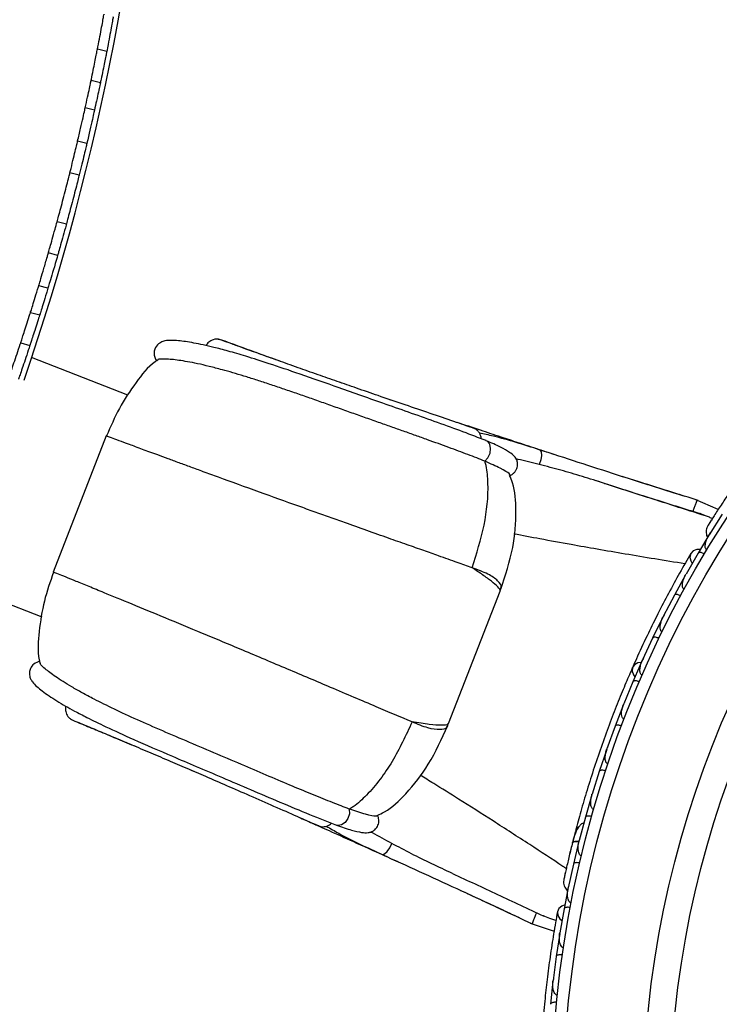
# Model space of a CAD drawing. Header units: millimetres. Extents: x 69 to 135, y 39 to 174.
# Tile 32 of 199: x 99.44 to 102.38, y 56.5 to 60.64. Entities that reach past the tile are written whole.
import ezdxf

# ---------------------------------------------------------------- set-up
doc = ezdxf.new("R2010")
doc.units = ezdxf.units.MM
doc.styles.add('SLDTEXTSTYLE0', font='TXT', dxfattribs={"width": 0.75})
doc.dimstyles.new('SLDDIMSTYLE2', dxfattribs={"dimtxt": 3.5, "dimasz": 3.302, "dimexe": 0, "dimexo": 0.0625, "dimgap": 0.875, "dimtad": 1, "dimlfac": 20, "dimrnd": 1e-09, "dimzin": 12, "dimdsep": 46, "dimtxsty": 'SLDTEXTSTYLE0', "dimsah": 1, "dimcen": 0.09, "dimadec": 0, "dimazin": 3, "dimtfac": 1, "dimtofl": 0, "dimtmove": 0, "dimatfit": 3, "dimfxl": 0, "dimfrac": 2, "dimtolj": 1, "dimtzin": 12, "dimarcsym": 0})

# ---------------------------------------------------------------- blocks, each defined once
blk = doc.blocks.new('_D_2')
at = {"color": 7, "linetype": 'Continuous', "lineweight": 18}
for p, q in [((90.3303, 84.3438), (123.2794, 84.3438)), ((122.2794, 84.3438), (122.2794, 39.3438)), ((90.3303, 39.3438), (123.2794, 39.3438))]:
    blk.add_line(p, q, dxfattribs=at)
for points in [[(122.2794, 84.3438), (121.7714, 81.0418), (122.7874, 81.0418)], [(122.2794, 39.3438), (122.7874, 42.6458), (121.7714, 42.6458)]]:
    blk.add_solid(points, dxfattribs=at)
at = {"color": 7, "linetype": 'Continuous', "lineweight": 18, "insert": (117.7677, 62.4421), "char_height": 3.5, "attachment_point": 1, "rotation": 90, "style": 'SLDTEXTSTYLE0'}
blk.add_mtext('900', dxfattribs=at)

msp = doc.modelspace()

# ---------------------------------------------------------------- linework, layer by layer
at = {"color": 7, "linetype": 'Continuous', "lineweight": 25}
for p, q in [((99.80441, 60.50507), (99.76559, 60.51521)), ((99.7778, 60.37365), (99.73901, 60.38378)), ((99.75293, 60.2585), (99.7142, 60.26862)), ((99.72088, 60.11837), (99.68216, 60.12849)), ((99.68861, 59.98568), (99.64991, 59.99579)), ((99.63492, 59.78017), (99.59622, 59.79028)), ((99.59816, 59.64865), (99.55944, 59.65877)), ((99.55757, 59.51075), (99.51884, 59.52087)), ((99.48412, 59.4083), (99.52287, 59.39818)), ((99.44302, 59.28066), (99.4818, 59.27053)), ((99.89382, 59.06172), (99.48909, 59.21919)), ((100.79277, 59.11181), (100.78605, 59.11414)), ((99.80219, 58.89037), (99.57949, 58.31799)), ((101.39862, 58.86985), (101.39751, 58.87033)), ((101.39354, 58.78323), (101.39209, 58.78382)), ((101.97281, 58.66514), (101.861, 58.7014)), ((102.15682, 58.65978), (102.11518, 58.67303)), ((102.18783, 58.65006), (102.13294, 58.66744)), ((102.20785, 58.59142), (102.20786, 58.59143)), ((102.37278, 58.58055), (102.27653, 58.62347)), ((102.26621, 58.57328), (102.26623, 58.57333)), ((102.38974, 58.56106), (102.33539, 58.4748)), ((102.33933, 58.48207), (102.28806, 58.39743)), ((102.33839, 58.47957), (102.3353, 58.47469)), ((102.28813, 58.39737), (102.2375, 58.30903)), ((102.23577, 58.30678), (102.18851, 58.2205)), ((102.24097, 58.31509), (102.23765, 58.30933)), ((99.12649, 58.28724), (99.53123, 58.12977)), ((101.24024, 57.68157), (101.45634, 58.23698)), ((101.4549, 58.23754), (101.45656, 58.23905)), ((102.18857, 58.22045), (102.14214, 58.13048)), ((102.14555, 58.13707), (102.14225, 58.13074)), ((102.14053, 58.12816), (102.09731, 58.0403)), ((102.09737, 58.04026), (102.05509, 57.94867)), ((102.05359, 57.9463), (102.01436, 57.85687)), ((102.05827, 57.95556), (102.05516, 57.94888)), ((102.01442, 57.85683), (101.97625, 57.76364)), ((101.97487, 57.76122), (101.9396, 57.67023)), ((101.97912, 57.77064), (101.97629, 57.76378)), ((101.93967, 57.67019), (101.9056, 57.57541)), ((101.90432, 57.57292), (101.87304, 57.48037)), ((101.90807, 57.58227), (101.90561, 57.57547)), ((100.15341, 57.48813), (100.17322, 57.47957)), ((101.87311, 57.48033), (101.84314, 57.38389)), ((101.8452, 57.39051), (101.84311, 57.38387)), ((101.84198, 57.3814), (101.8147, 57.28727)), ((100.82481, 57.32146), (100.82334, 57.32201)), ((101.81477, 57.28724), (101.78897, 57.18924)), ((100.77001, 57.25419), (100.76887, 57.25459)), ((101.77281, 57.22715), (101.77067, 57.21888)), ((101.7879, 57.18662), (101.76467, 57.09091)), ((101.79058, 57.19535), (101.78894, 57.18916)), ((101.76474, 57.09089), (101.74317, 56.99124)), ((101.74439, 56.99942), (101.72516, 56.90235)), ((101.74436, 56.99675), (101.74312, 56.9911)), ((101.41361, 56.92312), (101.47081, 56.8966)), ((101.43884, 56.91134), (101.50024, 56.88281)), ((101.72524, 56.90232), (101.70788, 56.80199)), ((101.58359, 56.84246), (101.68333, 56.80905)), ((101.70907, 56.80887), (101.70792, 56.80232)), ((101.70703, 56.79928), (101.69213, 56.70204)), ((101.6922, 56.70202), (101.67935, 56.60159)), ((101.68029, 56.60895), (101.67936, 56.60187)), ((101.67863, 56.59887), (101.66806, 56.50152))]:
    msp.add_line(p, q, dxfattribs=at)
at = {"color": 1, "linetype": 'Continuous', "lineweight": 25}
msp.add_line((100.99201, 59.04301), (100.99483, 59.04191), dxfattribs=at)
at = {"color": 1, "linetype": 'Continuous', "lineweight": 25, "flags": 128}
for points in [[(101.39209, 58.78382), (101.4056, 58.79828), (101.41442, 58.81724), (101.41699, 58.83737), (101.41287, 58.85516), (101.40277, 58.86748), (101.39862, 58.86985)], [(101.62274, 58.83139), (101.62434, 58.83065), (101.62907, 58.8227), (101.63016, 58.80813), (101.62742, 58.78943), (101.62133, 58.76975)], [(100.82334, 57.32201), (100.82353, 57.30222), (100.81721, 57.28229), (100.8055, 57.26571), (100.79044, 57.25539), (100.77467, 57.25313), (100.77001, 57.25419)], [(101.78794, 57.18568), (101.78475, 57.18586), (101.77693, 57.18584), (101.77032, 57.18507), (101.76518, 57.18359), (101.76171, 57.18146), (101.76005, 57.17876)], [(100.96119, 57.13106), (100.96287, 57.13053), (100.97173, 57.1332), (100.98237, 57.1432), (100.993, 57.15883), (101.00181, 57.17745)]]:
    msp.add_lwpolyline(points, dxfattribs=at)
at = {"color": 7, "linetype": 'Continuous', "lineweight": 25, "flags": 128}
for points in [[(102.29684, 58.41257), (102.28301, 58.41225), (102.26791, 58.40642), (102.25776, 58.39537), (102.25404, 58.38073), (102.25732, 58.36464), (102.26304, 58.3545)], [(102.0499, 57.93836), (102.03508, 57.93613), (102.02118, 57.9284), (102.01278, 57.91622), (102.01107, 57.90136), (102.01632, 57.88596), (102.0228, 57.87711)], [(101.72824, 56.91958), (101.71534, 56.91455), (101.70315, 56.90391), (101.69739, 56.89005), (101.69891, 56.87502), (101.70748, 56.86102), (101.71633, 56.85345)]]:
    msp.add_lwpolyline(points, dxfattribs=at)
at = {"color": 7, "linetype": 'Continuous', "lineweight": 25}
for radius in [4.575, 4.525, 4.188, 4.075]:
    msp.add_circle((106.24612, 56.05371), radius, dxfattribs=at)
for centre, radius, start, end in [((89.74517, 62.47376), 9.81066, 274.274548, 358.536033), ((89.74517, 62.47376), 10.27307, 340.974179, 357.369943), ((101.79779, 57.22279), 0.02567, 115.75051, 161.23027)]:
    msp.add_arc(centre, radius, start, end, dxfattribs=at)
for points, knots in [([(99.7655, 60.51491), (99.76829, 60.52928), (99.77388, 60.55802), (99.78161, 60.59908), (99.78788, 60.63298), (99.79185, 60.65481), (99.79335, 60.66317), (99.79308, 60.66169), (99.79306, 60.66155)], [0, 0, 0, 0, 0.195906, 0.3918105, 0.587708, 0.783284, 0.9783367, 1, 1, 1, 1]), ([(99.83164, 60.65014), (99.83172, 60.65056), (99.83199, 60.65203), (99.82971, 60.63941), (99.82507, 60.61403), (99.81832, 60.57776), (99.81104, 60.5395), (99.80627, 60.51502), (99.80428, 60.50478)], [0, 0, 0, 0, 0.0796076, 0.274129, 0.468782, 0.6639093, 0.859529, 1, 1, 1, 1]), ([(99.73803, 60.37928), (99.74065, 60.39184), (99.74589, 60.41694), (99.75338, 60.4538), (99.7596, 60.48488), (99.76385, 60.50643), (99.76553, 60.51503), (99.76549, 60.51485), (99.76548, 60.51481)], [0, 0, 0, 0, 0.1890304, 0.3780588, 0.5671149, 0.7560129, 0.9445943, 1, 1, 1, 1]), ([(99.80413, 60.50401), (99.80407, 60.50369), (99.80393, 60.50297), (99.8008, 60.48706), (99.79558, 60.46078), (99.78867, 60.42654), (99.78208, 60.39449), (99.77814, 60.37564), (99.77678, 60.36916)], [0, 0, 0, 0, 0.1469933, 0.3351801, 0.523516, 0.7121809, 0.9011075, 1, 1, 1, 1]), ([(99.7142, 60.26862), (99.71756, 60.28391), (99.72428, 60.31449), (99.73226, 60.35185), (99.7373, 60.37574), (99.73933, 60.38549), (99.73889, 60.38336), (99.73885, 60.38316)], [0, 0, 0, 0, 0.2437405, 0.4874834, 0.7311437, 0.9745564, 1, 1, 1, 1]), ([(99.77741, 60.37217), (99.77751, 60.37262), (99.77798, 60.37487), (99.77549, 60.363), (99.77002, 60.33713), (99.7621, 60.30017), (99.75583, 60.27169), (99.75293, 60.2585)], [0, 0, 0, 0, 0.0603125, 0.3034335, 0.5466012, 0.7900045, 1, 1, 1, 1]), ([(99.68216, 60.12849), (99.68645, 60.1468), (99.69503, 60.18343), (99.70536, 60.22894), (99.71163, 60.25702), (99.71352, 60.26556), (99.7142, 60.26862)], [0, 0, 0, 0, 0.2809818, 0.561963, 0.8429401, 1, 1, 1, 1]), ([(99.75293, 60.2585), (99.75154, 60.25225), (99.74877, 60.23973), (99.73982, 60.19995), (99.73002, 60.15728), (99.72329, 60.12865), (99.72088, 60.11837)], [0, 0, 0, 0, 0.2807841, 0.5615627, 0.842469, 1, 1, 1, 1]), ([(99.64991, 59.99579), (99.65145, 60.00198), (99.65672, 60.02308), (99.6654, 60.05844), (99.6743, 60.09535), (99.67985, 60.1187), (99.68153, 60.12581), (99.68216, 60.12849)], [0, 0, 0, 0, 0.10326396, 0.35198502, 0.60074338, 0.84951843, 1, 1, 1, 1]), ([(99.72088, 60.11837), (99.71973, 60.11352), (99.71741, 60.1037), (99.70992, 60.07234), (99.70023, 60.03246), (99.69262, 60.00172), (99.68875, 59.98625), (99.68861, 59.98568)], [0, 0, 0, 0, 0.24361942, 0.49250381, 0.74144944, 0.99041442, 1, 1, 1, 1]), ([(99.59622, 59.79028), (99.59707, 59.79343), (99.59989, 59.80377), (99.60664, 59.82877), (99.61662, 59.86625), (99.62729, 59.90696), (99.63732, 59.9459), (99.64515, 59.97681), (99.64848, 59.9901), (99.64991, 59.99579)], [0, 0, 0, 0, 0.0705143, 0.2322134, 0.3939172, 0.555613, 0.7173004, 0.8789923, 1, 1, 1, 1]), ([(99.68861, 59.98568), (99.6884, 59.98483), (99.68647, 59.97711), (99.68154, 59.95753), (99.67242, 59.92172), (99.66199, 59.88148), (99.65143, 59.84145), (99.64198, 59.80615), (99.63698, 59.78774), (99.63503, 59.78057), (99.63492, 59.78017)], [0, 0, 0, 0, 0.01985019, 0.18160844, 0.3433748, 0.50513664, 0.66688837, 0.8286402, 0.99040217, 1, 1, 1, 1]), ([(99.55944, 59.65877), (99.55977, 59.65992), (99.56123, 59.665), (99.5661, 59.68203), (99.57561, 59.71566), (99.58623, 59.75378), (99.59326, 59.77946), (99.59622, 59.79028)], [0, 0, 0, 0, 0.0726729, 0.3213799, 0.5701284, 0.8189303, 1, 1, 1, 1]), ([(99.63492, 59.78017), (99.63451, 59.77867), (99.63006, 59.76235), (99.62143, 59.731), (99.61049, 59.69193), (99.60206, 59.66229), (99.59942, 59.65306), (99.59816, 59.64865)], [0, 0, 0, 0, 0.02527595, 0.2741298, 0.52301716, 0.77193284, 1, 1, 1, 1]), ([(99.51884, 59.52087), (99.51926, 59.52227), (99.52116, 59.52857), (99.5275, 59.54961), (99.53987, 59.59126), (99.55137, 59.63066), (99.55801, 59.65378), (99.55944, 59.65877)], [0, 0, 0, 0, 0.0805839, 0.3612005, 0.6419308, 0.9228262, 1, 1, 1, 1]), ([(99.59816, 59.64865), (99.59478, 59.63692), (99.58619, 59.60709), (99.57362, 59.56434), (99.56267, 59.52765), (99.55921, 59.5162), (99.55757, 59.51075)], [0, 0, 0, 0, 0.1821331, 0.4630256, 0.7439619, 1, 1, 1, 1]), ([(99.48412, 59.4083), (99.4846, 59.40982), (99.48556, 59.41286), (99.49299, 59.43659), (99.50382, 59.47152), (99.51325, 59.50237), (99.51833, 59.5192), (99.51884, 59.52087)], [0, 0, 0, 0, 0.2431666, 0.4863278, 0.7296432, 0.9732161, 1, 1, 1, 1]), ([(99.55757, 59.51075), (99.55537, 59.50348), (99.5486, 59.48113), (99.53814, 59.4471), (99.52855, 59.41625), (99.52355, 59.40036), (99.52306, 59.39878), (99.52287, 59.39818)], [0, 0, 0, 0, 0.1174457, 0.3609603, 0.6044637, 0.8477829, 1, 1, 1, 1]), ([(99.44302, 59.28066), (99.44341, 59.28186), (99.4442, 59.28425), (99.45032, 59.3029), (99.45928, 59.3304), (99.47034, 59.36478), (99.47944, 59.39343), (99.48436, 59.40906), (99.4855, 59.41269)], [0, 0, 0, 0, 0.18827598, 0.37654552, 0.56499755, 0.75378311, 0.94279566, 1, 1, 1, 1]), ([(99.52425, 59.40257), (99.52169, 59.39444), (99.51532, 59.3742), (99.50486, 59.34142), (99.4944, 59.30906), (99.48647, 59.28476), (99.48236, 59.27225), (99.48195, 59.27101), (99.4818, 59.27053)], [0, 0, 0, 0, 0.1268408, 0.3157091, 0.5046785, 0.6935603, 0.8821659, 1, 1, 1, 1]), ([(101.39752, 58.87032), (101.36644, 58.88246), (101.30572, 58.90617), (101.19651, 58.94537), (101.08706, 58.98411), (100.97963, 59.0219), (100.87719, 59.05803), (100.75416, 59.10154), (100.6201, 59.14873), (100.49044, 59.19282), (100.39123, 59.22435), (100.31482, 59.24667), (100.23891, 59.26652), (100.1669, 59.28194), (100.11179, 59.28994), (100.07347, 59.29153), (100.0552, 59.29116), (100.0327, 59.28472), (100.0126, 59.27069), (100.00163, 59.24486), (100.00477, 59.22045), (100.01143, 59.21005), (100.0147, 59.20494)], [0, 0, 0, 0, 0.0580747, 0.1134531, 0.1656837, 0.2156677, 0.2627855, 0.307573, 0.3888438, 0.4600261, 0.5208047, 0.5742062, 0.6229539, 0.7064506, 0.7910603, 0.8420875, 0.8978268, 0.9241188, 0.9496719, 0.9751537, 0.9878061, 1, 1, 1, 1]), ([(100.2775, 59.29578), (100.27306, 59.29632), (100.26436, 59.29739), (100.24828, 59.29422), (100.23307, 59.285), (100.22417, 59.27496), (100.2223, 59.26962), (100.22215, 59.26921)], [0, 0, 0, 0, 0.1882667, 0.3687179, 0.6949476, 0.9764531, 1, 1, 1, 1]), ([(101.35066, 58.91986), (101.35268, 58.91934), (101.35664, 58.91833), (101.33352, 58.92641), (101.29713, 58.93888), (101.23802, 58.95902), (101.15365, 58.9877), (101.04842, 59.0236), (100.94801, 59.05803), (100.85616, 59.08974), (100.77104, 59.11934), (100.68785, 59.1485), (100.60349, 59.17832), (100.52045, 59.20792), (100.44363, 59.23553), (100.37733, 59.2595), (100.32506, 59.27841), (100.28954, 59.2911), (100.27186, 59.29716), (100.27301, 59.2963), (100.27342, 59.29599)], [0, 0, 0, 0, 0.0392938, 0.0770998, 0.113189, 0.1476361, 0.2119867, 0.271309, 0.3258307, 0.375294, 0.4202137, 0.4667915, 0.5190458, 0.5770472, 0.6405752, 0.7096461, 0.7847096, 0.8649409, 0.9510404, 1, 1, 1, 1]), ([(100.47166, 59.22554), (100.44484, 59.23523), (100.38482, 59.25693), (100.31586, 59.28221), (100.29495, 59.28988), (100.28392, 59.29392)], [0, 0, 0, 0, 0.27614907, 0.61804738, 1, 1, 1, 1]), ([(99.39527, 59.13913), (99.39574, 59.14048), (99.39667, 59.14318), (99.40391, 59.1642), (99.4145, 59.19523), (99.42758, 59.23404), (99.4375, 59.2639), (99.44256, 59.27925), (99.44312, 59.28096)], [0, 0, 0, 0, 0.1946606, 0.3893112, 0.5842467, 0.7797103, 0.9755451, 1, 1, 1, 1]), ([(99.48189, 59.27083), (99.47967, 59.2641), (99.47293, 59.24363), (99.46141, 59.20912), (99.44902, 59.17252), (99.43963, 59.14505), (99.43475, 59.13093), (99.43427, 59.12953), (99.43409, 59.12899)], [0, 0, 0, 0, 0.0959228, 0.2915644, 0.4873558, 0.6829933, 0.8781854, 1, 1, 1, 1]), ([(100.02028, 59.20997), (100.01626, 59.20735), (99.97895, 59.18303), (99.92423, 59.11184), (99.85445, 59.00806), (99.82075, 58.92898), (99.80403, 58.88973)], [0, 0, 0, 0, 0.0368028, 0.3418557, 0.673422, 1, 1, 1, 1]), ([(100.01536, 59.20988), (100.01385, 59.20896), (100.01203, 59.20785), (100.01393, 59.20638), (100.01425, 59.20613)], [0, 0, 0, 0, 0.8305314, 1, 1, 1, 1]), ([(101.39209, 58.78382), (101.38102, 58.78828), (101.35879, 58.79722), (101.32183, 58.81141), (101.28263, 58.82613), (101.24112, 58.84146), (101.19749, 58.85748), (101.15111, 58.87428), (101.10236, 58.89154), (101.05132, 58.90969), (100.99913, 58.92815), (100.94414, 58.94758), (100.88677, 58.96788), (100.8271, 58.98902), (100.76743, 59.01017), (100.708, 59.03121), (100.64946, 59.0518), (100.59195, 59.07183), (100.53595, 59.09101), (100.4817, 59.10924), (100.42978, 59.12616), (100.38023, 59.14169), (100.33342, 59.15566), (100.28403, 59.16958), (100.23394, 59.1826), (100.18529, 59.19379), (100.14295, 59.20214), (100.10667, 59.20794), (100.0762, 59.21154), (100.05414, 59.21301), (100.03847, 59.21318), (100.02787, 59.21261), (100.02158, 59.21191), (100.01973, 59.21128), (100.01946, 59.21119)], [0, 0, 0, 0, 0.0232839, 0.0467475, 0.0700275, 0.0934568, 0.1173216, 0.1413213, 0.1668299, 0.1924795, 0.2185517, 0.2447627, 0.273992, 0.3034099, 0.3334106, 0.3636083, 0.3942093, 0.4250126, 0.4564296, 0.4880478, 0.5201196, 0.5523808, 0.5851896, 0.6181676, 0.6637758, 0.709741, 0.7553362, 0.8011913, 0.8477631, 0.8945486, 0.9276884, 0.9608905, 0.9942754, 1, 1, 1, 1]), ([(100.53283, 59.20356), (100.51619, 59.20953), (100.4813, 59.22204), (100.46719, 59.22715), (100.4598, 59.22981)], [0, 0, 0, 0, 0.4769183, 1, 1, 1, 1]), ([(101.68184, 58.81223), (101.66161, 58.81884), (101.61095, 58.83538), (101.53752, 58.85958), (101.45497, 58.88689), (101.36838, 58.91569), (101.30865, 58.93572), (101.27633, 58.94655)], [0, 0, 0, 0, 0.1396906, 0.3497788, 0.5243688, 0.7426499, 1, 1, 1, 1]), ([(101.34262, 58.92419), (101.3393, 58.92531), (101.33553, 58.92659), (101.32701, 58.92945), (101.32598, 58.9298)], [0, 0, 0, 0, 0.8790963, 1, 1, 1, 1]), ([(101.32978, 58.92767), (101.33043, 58.92766), (101.33496, 58.92764), (101.33864, 58.92569), (101.34179, 58.92401)], [0, 0, 0, 0, 0.1439656, 1, 1, 1, 1]), ([(101.37663, 58.87834), (101.37671, 58.88044), (101.37691, 58.88579), (101.37375, 58.895), (101.36833, 58.9052), (101.35989, 58.9149), (101.35231, 58.91946), (101.34843, 58.9218)], [0, 0, 0, 0, 0.1249874, 0.3201178, 0.5327941, 0.7609321, 1, 1, 1, 1]), ([(101.33905, 58.33601), (101.31884, 58.34319), (101.27609, 58.35836), (101.20633, 58.38305), (101.13512, 58.40825), (101.06502, 58.43306), (100.95541, 58.47184), (100.84466, 58.51119), (100.7396, 58.54862), (100.67544, 58.5715), (100.57594, 58.60692), (100.43643, 58.65705), (100.30383, 58.70532), (100.21212, 58.73881), (100.15717, 58.75892), (100.10776, 58.77706), (100.06117, 58.79421), (100.00791, 58.81386), (99.95148, 58.83474), (99.8971, 58.85492), (99.85357, 58.87111), (99.81635, 58.885), (99.79535, 58.89288), (99.80808, 58.88816), (99.81468, 58.88572)], [0, 0, 0, 0, 0.03326948, 0.0703639, 0.09738247, 0.12632433, 0.15726365, 0.22826844, 0.25245465, 0.27685088, 0.30144547, 0.36688455, 0.44123991, 0.47184342, 0.4984321, 0.52567317, 0.55362954, 0.58236267, 0.63137497, 0.68358955, 0.73919753, 0.7982749, 0.89550697, 1, 1, 1, 1]), ([(101.62273, 58.8314), (101.5567, 58.85249), (101.46955, 58.88033), (101.38899, 58.89792), (101.36947, 58.90219)], [0, 0, 0, 0, 0.7577067, 1, 1, 1, 1]), ([(101.49818, 58.72331), (101.50204, 58.72521), (101.50966, 58.72897), (101.51865, 58.7377), (101.52502, 58.74749), (101.52967, 58.75994), (101.53061, 58.77241), (101.52865, 58.78357), (101.525, 58.79371), (101.51615, 58.80611), (101.49553, 58.82273), (101.45809, 58.84417), (101.41982, 58.8607), (101.39862, 58.86985)], [0, 0, 0, 0, 0.03720755, 0.07350245, 0.10770547, 0.13893754, 0.19087566, 0.21540361, 0.25125999, 0.36267414, 0.52494706, 0.73695756, 1, 1, 1, 1]), ([(102.28855, 58.6187), (102.17524, 58.6541), (102.00533, 58.70718), (101.78353, 58.77929), (101.67648, 58.81398), (101.62277, 58.83138)], [0, 0, 0, 0, 0.49946258, 0.74886375, 1, 1, 1, 1]), ([(101.33905, 58.33601), (101.35791, 58.39527), (101.39515, 58.5123), (101.41009, 58.65989), (101.40213, 58.74825), (101.39502, 58.7772), (101.39354, 58.78323)], [0, 0, 0, 0, 0.3990712, 0.7882654, 0.955896, 1, 1, 1, 1]), ([(101.4975, 58.72467), (101.49793, 58.7263), (101.49891, 58.73003), (101.46215, 58.75279), (101.41632, 58.77312), (101.39354, 58.78322)], [0, 0, 0, 0, 0.2812437, 0.6426258, 1, 1, 1, 1]), ([(101.62133, 58.76975), (101.59119, 58.77749), (101.55832, 58.78592), (101.52662, 58.79247), (101.52399, 58.79301)], [0, 0, 0, 0, 0.9169937, 1, 1, 1, 1]), ([(101.89469, 58.69064), (101.86387, 58.70037), (101.80251, 58.71974), (101.71122, 58.74626), (101.65133, 58.76191), (101.62133, 58.76975)], [0, 0, 0, 0, 0.3348541, 0.6668524, 1, 1, 1, 1]), ([(101.45977, 58.24585), (101.47894, 58.30365), (101.51458, 58.41107), (101.52645, 58.56299), (101.5202, 58.66781), (101.50096, 58.71399), (101.49664, 58.72434)], [0, 0, 0, 0, 0.3716223, 0.6906097, 0.9306644, 1, 1, 1, 1]), ([(102.2341, 58.63561), (102.16949, 58.65582), (102.08042, 58.68368), (101.99285, 58.71177), (101.96881, 58.71948)], [0, 0, 0, 0, 0.7255139, 1, 1, 1, 1]), ([(101.89468, 58.69064), (101.96095, 58.66943), (102.09491, 58.62654), (102.22813, 58.58515), (102.29545, 58.56424)], [0, 0, 0, 0, 0.4947124, 1, 1, 1, 1]), ([(102.33613, 58.54832), (102.24975, 58.57588), (102.12941, 58.61427), (102.00728, 58.65394), (101.97281, 58.66514)], [0, 0, 0, 0, 0.7177748, 1, 1, 1, 1]), ([(102.41719, 58.64792), (102.41183, 58.63997), (102.40113, 58.62411), (102.38477, 58.59944), (102.36924, 58.57572), (102.35531, 58.55415), (102.34362, 58.53585), (102.33495, 58.52213), (102.32944, 58.51334), (102.32879, 58.51228), (102.32847, 58.51176)], [0, 0, 0, 0, 0.1253341, 0.2502351, 0.3757048, 0.5015073, 0.6270811, 0.7524027, 0.8783335, 1, 1, 1, 1]), ([(102.28421, 58.61935), (102.28424, 58.6195), (102.28433, 58.62006), (102.28243, 58.61553), (102.27876, 58.60628), (102.27363, 58.59295), (102.26931, 58.58156), (102.26684, 58.57497), (102.26634, 58.57362), (102.26623, 58.57333)], [0, 0, 0, 0, 0.0804075, 0.2960396, 0.5117596, 0.7281223, 0.9444766, 0.9880156, 1, 1, 1, 1]), ([(102.34805, 58.54265), (102.34245, 58.545), (102.32653, 58.55169), (102.30877, 58.55906), (102.29771, 58.56346), (102.29604, 58.56403), (102.29545, 58.56423)], [0, 0, 0, 0, 0.2829456, 0.8046752, 0.9313002, 1, 1, 1, 1]), ([(102.32851, 58.51184), (102.32673, 58.50804), (102.32323, 58.5006), (102.32164, 58.48858), (102.32282, 58.47754), (102.32488, 58.46909), (102.32764, 58.46519), (102.32843, 58.46407)], [0, 0, 0, 0, 0.25091, 0.490928, 0.714443, 0.9181712, 1, 1, 1, 1]), ([(102.34348, 58.53565), (102.33947, 58.52931), (102.33144, 58.51664), (102.32952, 58.5135), (102.32856, 58.51193)], [0, 0, 0, 0, 0.4997894, 1, 1, 1, 1]), ([(102.32496, 58.41064), (102.32461, 58.41086), (102.32332, 58.41165), (102.32116, 58.4139), (102.31881, 58.41871), (102.31737, 58.42975), (102.32044, 58.44439), (102.32683, 58.46072), (102.33205, 58.47033), (102.33496, 58.47504), (102.335, 58.4751)], [0, 0, 0, 0, 0.0165279, 0.0607653, 0.1238722, 0.2334997, 0.5249132, 0.7588895, 0.9964268, 1, 1, 1, 1]), ([(102.25829, 58.39632), (102.24283, 58.36968), (102.21342, 58.31901), (102.16586, 58.23205), (102.12146, 58.14679), (102.07777, 58.05824), (102.04276, 57.9841), (102.02186, 57.93647), (102.0158, 57.92267)], [0, 0, 0, 0, 0.2180556, 0.4147202, 0.5912036, 0.7489875, 0.9272426, 1, 1, 1, 1]), ([(102.31487, 58.39377), (102.3135, 58.39454), (102.30988, 58.39658), (102.30379, 58.39901), (102.29717, 58.40054), (102.29166, 58.40039), (102.28906, 58.39897), (102.2882, 58.39781), (102.28807, 58.39759), (102.28805, 58.39756)], [0, 0, 0, 0, 0.1152798, 0.3056806, 0.5012898, 0.7256609, 0.9501956, 0.9934701, 1, 1, 1, 1]), ([(99.58128, 58.31722), (99.56708, 58.27699), (99.53847, 58.19593), (99.51974, 58.07228), (99.51201, 57.98252), (99.52319, 57.93909), (99.52446, 57.93415)], [0, 0, 0, 0, 0.3258151, 0.6566068, 0.960947, 1, 1, 1, 1]), ([(99.58366, 58.31635), (99.58199, 58.31702), (99.57856, 58.31841), (99.58077, 58.31751), (99.58191, 58.31705)], [0, 0, 0, 0, 0.48588817, 1, 1, 1, 1]), ([(102.22996, 58.24485), (102.22903, 58.24544), (102.22784, 58.24619), (102.22587, 58.24834), (102.22334, 58.25272), (102.22216, 58.26036), (102.22298, 58.27465), (102.22803, 58.29129), (102.23419, 58.30413), (102.23717, 58.30943), (102.23721, 58.3095)], [0, 0, 0, 0, 0.0439924, 0.0565425, 0.1182118, 0.2485839, 0.3779124, 0.7339208, 0.9964229, 1, 1, 1, 1]), ([(101.45667, 58.23897), (101.45793, 58.24222), (101.45931, 58.24576), (101.46066, 58.24931), (101.46077, 58.2496)], [0, 0, 0, 0, 0.9189601, 1, 1, 1, 1]), ([(102.21546, 58.21806), (102.21527, 58.21816), (102.21278, 58.21948), (102.20779, 58.22166), (102.20092, 58.22355), (102.19471, 58.22405), (102.1905, 58.22297), (102.18892, 58.22143), (102.18849, 58.22065), (102.18848, 58.22062)], [0, 0, 0, 0, 0.01636109, 0.20688497, 0.39854552, 0.59943138, 0.8309806, 0.99348164, 1, 1, 1, 1]), ([(102.13753, 58.0662), (102.1368, 58.0666), (102.13539, 58.06738), (102.13318, 58.06958), (102.13047, 58.07416), (102.12905, 58.08147), (102.1292, 58.0956), (102.13348, 58.11235), (102.13907, 58.12546), (102.14179, 58.13084), (102.14183, 58.13092)], [0, 0, 0, 0, 0.0336188, 0.0647198, 0.1259403, 0.2511281, 0.3754616, 0.735616, 0.9964191, 1, 1, 1, 1]), ([(102.12435, 58.03905), (102.12291, 58.0397), (102.11911, 58.04141), (102.11283, 58.04329), (102.1061, 58.04421), (102.10062, 58.04356), (102.09814, 58.0419), (102.09739, 58.04066), (102.09727, 58.04043), (102.09726, 58.0404)], [0, 0, 0, 0, 0.11571691, 0.30580882, 0.50119443, 0.72570886, 0.95039629, 0.99349051, 1, 1, 1, 1]), ([(99.52352, 57.94252), (99.51473, 57.93972), (99.49817, 57.93445), (99.48372, 57.91449), (99.47952, 57.89717), (99.48041, 57.87851), (99.48472, 57.86888), (99.49456, 57.85196), (99.51437, 57.83306), (99.55515, 57.80119), (99.61492, 57.76414), (99.67128, 57.73278), (99.72538, 57.70441), (99.80501, 57.66551), (99.92207, 57.61203), (100.05371, 57.55511), (100.18185, 57.50051), (100.2924, 57.45347), (100.41146, 57.40263), (100.53534, 57.34979), (100.66144, 57.2965), (100.73248, 57.26879), (100.76889, 57.25458)], [0, 0, 0, 0, 0.0156589, 0.0294605, 0.0405114, 0.0488837, 0.0724428, 0.1019629, 0.1617905, 0.2627108, 0.3489978, 0.3866591, 0.4316264, 0.4908524, 0.564441, 0.652117, 0.7010735, 0.7538241, 0.8098849, 0.8691293, 0.9329283, 1, 1, 1, 1]), ([(100.82334, 57.32201), (100.81216, 57.32621), (100.78974, 57.33464), (100.74062, 57.354), (100.67349, 57.38133), (100.58398, 57.41833), (100.48699, 57.45962), (100.38036, 57.50496), (100.2673, 57.55302), (100.1507, 57.60248), (100.0372, 57.6511), (99.93043, 57.69805), (99.8335, 57.74274), (99.75795, 57.78017), (99.70021, 57.81081), (99.64231, 57.84365), (99.58588, 57.87965), (99.54712, 57.90934), (99.52823, 57.92707), (99.52504, 57.93213), (99.52386, 57.934)], [0, 0, 0, 0, 0.0232979, 0.0467755, 0.093476, 0.1413362, 0.1924896, 0.2447696, 0.3034049, 0.3635903, 0.424981, 0.4880039, 0.5523288, 0.6181134, 0.663749, 0.7097417, 0.8011835, 0.8945442, 0.9609104, 1, 1, 1, 1]), ([(102.05334, 57.88435), (102.05282, 57.88459), (102.05118, 57.88536), (102.04868, 57.88764), (102.04494, 57.89394), (102.04372, 57.90346), (102.04493, 57.92314), (102.04978, 57.93807), (102.05472, 57.949), (102.05475, 57.94907)], [0, 0, 0, 0, 0.02335, 0.0734618, 0.134698, 0.325553, 0.4727956, 0.9964114, 1, 1, 1, 1]), ([(102.0134, 57.91775), (102.00419, 57.89663), (101.98582, 57.85447), (101.95313, 57.7752), (101.91897, 57.68746), (101.88452, 57.59334), (101.85158, 57.49653), (101.82144, 57.40125), (101.7947, 57.31011), (101.78051, 57.25723), (101.77341, 57.23077)], [0, 0, 0, 0, 0.1251424, 0.2497929, 0.374676, 0.4998622, 0.6249666, 0.7502587, 0.8750633, 1, 1, 1, 1]), ([(102.04142, 57.85679), (102.03995, 57.85737), (102.03608, 57.85892), (102.02973, 57.86052), (102.02296, 57.86114), (102.01751, 57.86025), (102.01511, 57.85848), (102.01441, 57.85721), (102.01431, 57.85697), (102.01429, 57.85694)], [0, 0, 0, 0, 0.11581192, 0.30583711, 0.50117443, 0.72571967, 0.95043997, 0.99349487, 1, 1, 1, 1]), ([(101.97733, 57.69933), (101.97703, 57.69944), (101.97602, 57.69984), (101.9739, 57.70115), (101.97133, 57.70393), (101.96827, 57.71006), (101.96687, 57.71877), (101.96726, 57.73781), (101.97142, 57.75282), (101.97586, 57.76392), (101.97589, 57.764)], [0, 0, 0, 0, 0.0130732, 0.044023, 0.1002245, 0.1663566, 0.3297208, 0.4739231, 0.9964125, 1, 1, 1, 1]), ([(99.63277, 57.7544), (99.63268, 57.75418), (99.63055, 57.74914), (99.6304, 57.73591), (99.63535, 57.71885), (99.64506, 57.70564), (99.65219, 57.70055), (99.65583, 57.69795)], [0, 0, 0, 0, 0.0131336, 0.29764122, 0.62734996, 0.80972558, 1, 1, 1, 1]), ([(99.65268, 57.70055), (99.65217, 57.7006), (99.65074, 57.70075), (99.66787, 57.69327), (99.70262, 57.67861), (99.75393, 57.65722), (99.81899, 57.63008), (99.89428, 57.59851), (99.97549, 57.56421), (100.05781, 57.52917), (100.13883, 57.49444), (100.22158, 57.45873), (100.31071, 57.42003), (100.40799, 57.37754), (100.50981, 57.33288), (100.59138, 57.29701), (100.64856, 57.2719), (100.68381, 57.2565), (100.70631, 57.24683), (100.7027, 57.24876), (100.70087, 57.24974)], [0, 0, 0, 0, 0.0489596, 0.1350591, 0.2152904, 0.2903539, 0.3594248, 0.4229528, 0.4809542, 0.5332085, 0.5797863, 0.624706, 0.6741693, 0.728691, 0.7880133, 0.8523639, 0.886811, 0.9229002, 0.9607062, 1, 1, 1, 1]), ([(99.66181, 57.69498), (99.67269, 57.6905), (99.69329, 57.68202), (99.76069, 57.65426), (99.81893, 57.62996), (99.8446, 57.61925)], [0, 0, 0, 0, 0.38448482, 0.72864978, 1, 1, 1, 1]), ([(101.08688, 57.68791), (101.06073, 57.6315), (101.00909, 57.52007), (100.92036, 57.4012), (100.85477, 57.34145), (100.82997, 57.32491), (100.82481, 57.32147)], [0, 0, 0, 0, 0.3990709, 0.7882653, 0.9558965, 1, 1, 1, 1]), ([(101.23501, 57.66934), (101.23512, 57.66962), (101.23652, 57.67316), (101.2379, 57.6767), (101.23917, 57.67995)], [0, 0, 0, 0, 0.0810399, 1, 1, 1, 1]), ([(100.9406, 57.29519), (100.95078, 57.2999), (100.99616, 57.32093), (101.07162, 57.39396), (101.16554, 57.51396), (101.21187, 57.61722), (101.2368, 57.67278)], [0, 0, 0, 0, 0.0693356, 0.3093903, 0.6283777, 1, 1, 1, 1]), ([(101.96663, 57.6713), (101.96642, 57.67138), (101.96378, 57.67236), (101.95854, 57.67386), (101.95148, 57.67483), (101.94526, 57.67449), (101.94123, 57.67286), (101.93986, 57.67112), (101.93954, 57.67029), (101.93952, 57.67025)], [0, 0, 0, 0, 0.0167419, 0.2070718, 0.3985504, 0.5993354, 0.8310375, 0.9934948, 1, 1, 1, 1]), ([(99.83478, 57.62336), (99.84455, 57.61929), (99.86121, 57.61235), (99.90585, 57.59355), (99.92431, 57.58578)], [0, 0, 0, 0, 0.5863507, 1, 1, 1, 1]), ([(101.90947, 57.51114), (101.90941, 57.51116), (101.90821, 57.51154), (101.90576, 57.51287), (101.90237, 57.51661), (101.89853, 57.52544), (101.89752, 57.53973), (101.89975, 57.55761), (101.90309, 57.56965), (101.90518, 57.57563), (101.90521, 57.57571)], [0, 0, 0, 0, 0.0028352, 0.050977, 0.1103366, 0.2078119, 0.4531845, 0.7216401, 0.9964148, 1, 1, 1, 1]), ([(101.89998, 57.48257), (101.89976, 57.48264), (101.89708, 57.48351), (101.89179, 57.48478), (101.88469, 57.48544), (101.87849, 57.48484), (101.87453, 57.48303), (101.87324, 57.48123), (101.87296, 57.48039), (101.87294, 57.48036)], [0, 0, 0, 0, 0.01665195, 0.20702847, 0.39855075, 0.59935968, 0.83102403, 0.99349163, 1, 1, 1, 1]), ([(101.84979, 57.31977), (101.84888, 57.32009), (101.84689, 57.32079), (101.84378, 57.3234), (101.84014, 57.32892), (101.83615, 57.34378), (101.83746, 57.36313), (101.84098, 57.37838), (101.84271, 57.38412), (101.84274, 57.3842)], [0, 0, 0, 0, 0.0388574, 0.084812, 0.162938, 0.3126958, 0.7369051, 0.9964149, 1, 1, 1, 1]), ([(100.94101, 57.29437), (100.94022, 57.29288), (100.93843, 57.28946), (100.89595, 57.29753), (100.84843, 57.31352), (100.82481, 57.32147)], [0, 0, 0, 0, 0.2812437, 0.6426258, 1, 1, 1, 1]), ([(100.61144, 57.28767), (100.62986, 57.27949), (100.67428, 57.25976), (100.75477, 57.22383), (100.86095, 57.17618), (100.9541, 57.13421), (101.01335, 57.10721), (101.02672, 57.10112)], [0, 0, 0, 0, 0.1448083, 0.3492381, 0.6038458, 0.9106335, 1, 1, 1, 1]), ([(100.77001, 57.25419), (100.79182, 57.24661), (100.8312, 57.23292), (100.87328, 57.22342), (100.89971, 57.22174), (100.91461, 57.22489), (100.92416, 57.2299), (100.93315, 57.2368), (100.94089, 57.24663), (100.94587, 57.25895), (100.94779, 57.27046), (100.94707, 57.28297), (100.94399, 57.2909), (100.94243, 57.29491)], [0, 0, 0, 0, 0.2630424, 0.4750529, 0.6373259, 0.74874, 0.7845964, 0.8091243, 0.8610625, 0.8922945, 0.9264976, 0.9627925, 1, 1, 1, 1]), ([(101.8415, 57.2906), (101.83997, 57.29099), (101.83593, 57.29201), (101.82943, 57.29277), (101.82263, 57.29251), (101.81735, 57.29093), (101.8152, 57.28886), (101.81468, 57.28751), (101.8146, 57.28726), (101.81459, 57.28723)], [0, 0, 0, 0, 0.11561, 0.3057804, 0.50122242, 0.72569819, 0.95034449, 0.99348532, 1, 1, 1, 1]), ([(100.67596, 57.2591), (100.67695, 57.25866), (100.68516, 57.25501), (100.6888, 57.2534), (100.69201, 57.25198)], [0, 0, 0, 0, 0.1209037, 1, 1, 1, 1]), ([(100.69152, 57.25267), (100.68807, 57.25357), (100.68403, 57.25461), (100.68068, 57.25766), (100.6802, 57.2581)], [0, 0, 0, 0, 0.8560344, 1, 1, 1, 1]), ([(100.69791, 57.24982), (100.70235, 57.24892), (100.71102, 57.24716), (100.72379, 57.2486), (100.73468, 57.25245), (100.74325, 57.25712), (100.74673, 57.26122), (100.7481, 57.26283)], [0, 0, 0, 0, 0.2388129, 0.4667075, 0.6791569, 0.8740791, 1, 1, 1, 1]), ([(100.72667, 57.25005), (100.74394, 57.24), (100.81521, 57.19853), (100.89826, 57.16015), (100.96118, 57.13107)], [0, 0, 0, 0, 0.2422933, 1, 1, 1, 1]), ([(101.00181, 57.17745), (100.97457, 57.19217), (100.94486, 57.20822), (100.91658, 57.22469), (100.91423, 57.22606)], [0, 0, 0, 0, 0.9170147, 1, 1, 1, 1]), ([(101.80864, 57.26337), (101.80654, 57.2627), (101.79962, 57.26051), (101.78602, 57.24837), (101.77115, 57.22179), (101.76382, 57.19339), (101.76003, 57.17872)], [0, 0, 0, 0, 0.0722062, 0.2380923, 0.6065513, 1, 1, 1, 1]), ([(101.76083, 57.18189), (101.75851, 57.1726), (101.75388, 57.15403), (101.74694, 57.12525), (101.74046, 57.09765), (101.73475, 57.07262), (101.73003, 57.05142), (101.72657, 57.03557), (101.7244, 57.02542), (101.72415, 57.0242), (101.72403, 57.0236)], [0, 0, 0, 0, 0.1253341, 0.2502351, 0.3757048, 0.5015073, 0.6270811, 0.7524027, 0.8783335, 1, 1, 1, 1]), ([(101.78838, 57.18416), (101.78786, 57.18423), (101.78209, 57.18507), (101.77308, 57.1848), (101.76353, 57.1831), (101.76053, 57.18048), (101.76008, 57.17887), (101.76005, 57.17876)], [0, 0, 0, 0, 0.0316493, 0.3464731, 0.6613851, 0.9762941, 1, 1, 1, 1]), ([(101.7707, 57.21888), (101.77069, 57.2189), (101.77061, 57.21924), (101.76965, 57.21539), (101.76728, 57.20698), (101.7638, 57.19355), (101.76112, 57.18285), (101.76033, 57.1797)], [0, 0, 0, 0, 0.0063417, 0.1391324, 0.4541713, 0.8392735, 1, 1, 1, 1]), ([(101.79837, 57.1252), (101.79771, 57.12539), (101.79598, 57.12586), (101.793, 57.1278), (101.78923, 57.13233), (101.7845, 57.14448), (101.78374, 57.16443), (101.78638, 57.18096), (101.78851, 57.18936), (101.78853, 57.18944)], [0, 0, 0, 0, 0.0273886, 0.0721385, 0.1418849, 0.2690946, 0.6203421, 0.9964192, 1, 1, 1, 1]), ([(101.25676, 57.05101), (101.22747, 57.06467), (101.16915, 57.09187), (101.08394, 57.13402), (101.02922, 57.16295), (101.00181, 57.17745)], [0, 0, 0, 0, 0.3348541, 0.6668524, 1, 1, 1, 1]), ([(101.75344, 57.15203), (101.75303, 57.15038), (101.75126, 57.14317), (101.74958, 57.13618), (101.74829, 57.13079)], [0, 0, 0, 0, 0.2287199, 1, 1, 1, 1]), ([(100.96122, 57.13105), (101.01257, 57.10758), (101.11491, 57.0608), (101.32713, 56.96404), (101.48823, 56.88834), (101.59568, 56.83785)], [0, 0, 0, 0, 0.2511362, 0.5005374, 1, 1, 1, 1]), ([(101.79128, 57.09535), (101.78974, 57.09567), (101.78567, 57.09651), (101.77913, 57.09699), (101.77236, 57.09644), (101.76715, 57.09463), (101.7651, 57.09248), (101.76463, 57.09112), (101.76457, 57.09087), (101.76456, 57.09083)], [0, 0, 0, 0, 0.1153787, 0.305714, 0.5012752, 0.7256734, 0.9502371, 0.9934744, 1, 1, 1, 1]), ([(101.25675, 57.05101), (101.31993, 57.02186), (101.44765, 56.96294), (101.57381, 56.90341), (101.63757, 56.87333)], [0, 0, 0, 0, 0.4947124, 1, 1, 1, 1]), ([(101.72404, 57.0237), (101.72366, 57.01951), (101.72293, 57.01132), (101.72554, 56.99949), (101.73042, 56.98951), (101.73538, 56.98213), (101.73949, 56.97931), (101.74078, 56.97842)], [0, 0, 0, 0, 0.2479098, 0.4850579, 0.7059003, 0.9071925, 1, 1, 1, 1]), ([(101.72997, 57.05119), (101.72836, 57.04386), (101.72515, 57.0292), (101.72442, 57.0256), (101.72406, 57.0238)], [0, 0, 0, 0, 0.4997894, 1, 1, 1, 1]), ([(101.29076, 56.9802), (101.30451, 56.97388), (101.3881, 56.93545), (101.4731, 56.89554), (101.54412, 56.86219)], [0, 0, 0, 0, 0.1644886, 1, 1, 1, 1]), ([(101.75532, 56.92738), (101.75491, 56.92747), (101.75343, 56.92777), (101.75062, 56.92915), (101.74678, 56.93286), (101.74164, 56.94275), (101.73953, 56.95755), (101.73995, 56.97508), (101.74157, 56.9859), (101.74269, 56.99132), (101.74271, 56.9914)], [0, 0, 0, 0, 0.0165279, 0.0607653, 0.1238722, 0.2334997, 0.5249132, 0.7588895, 0.9964268, 1, 1, 1, 1]), ([(101.69757, 56.89113), (101.69215, 56.8608), (101.68184, 56.80313), (101.66689, 56.70515), (101.65434, 56.60984), (101.64357, 56.51169), (101.63602, 56.43004), (101.63267, 56.37814), (101.6317, 56.3631)], [0, 0, 0, 0, 0.2180556, 0.4147202, 0.5912036, 0.7489875, 0.9272426, 1, 1, 1, 1]), ([(101.75161, 56.90808), (101.75006, 56.90834), (101.74595, 56.90901), (101.7394, 56.90922), (101.73266, 56.90839), (101.72753, 56.90637), (101.72557, 56.90414), (101.72516, 56.90276), (101.72511, 56.9025), (101.7251, 56.90247)], [0, 0, 0, 0, 0.1152798, 0.3056806, 0.5012898, 0.7256609, 0.9501956, 0.9934701, 1, 1, 1, 1]), ([(101.59204, 56.8403), (101.59195, 56.84017), (101.59164, 56.83969), (101.59331, 56.84432), (101.59685, 56.85362), (101.60207, 56.86691), (101.6066, 56.87823), (101.60923, 56.88475), (101.60977, 56.88609), (101.60988, 56.88638)], [0, 0, 0, 0, 0.0812849, 0.2967112, 0.5122254, 0.7283817, 0.9445295, 0.9880271, 1, 1, 1, 1]), ([(101.69106, 56.85364), (101.6853, 56.85571), (101.669, 56.86155), (101.65088, 56.86814), (101.63975, 56.87238), (101.63814, 56.87308), (101.63757, 56.87333)], [0, 0, 0, 0, 0.2846036, 0.8051268, 0.9314591, 1, 1, 1, 1]), ([(101.72275, 56.7391), (101.72168, 56.73933), (101.72029, 56.73963), (101.71771, 56.74098), (101.71384, 56.74423), (101.71011, 56.75101), (101.706, 56.76471), (101.70505, 56.78208), (101.70645, 56.79625), (101.70743, 56.80225), (101.70745, 56.80233)], [0, 0, 0, 0, 0.0439924, 0.0565425, 0.1182118, 0.2485839, 0.3779124, 0.7339208, 0.9964229, 1, 1, 1, 1]), ([(101.71829, 56.70897), (101.71807, 56.709), (101.71528, 56.70938), (101.70985, 56.70973), (101.70274, 56.70915), (101.69674, 56.70749), (101.69315, 56.70504), (101.69219, 56.70305), (101.69206, 56.70218), (101.69205, 56.70214)], [0, 0, 0, 0, 0.0163611, 0.206885, 0.3985455, 0.5994314, 0.8309806, 0.9934816, 1, 1, 1, 1]), ([(101.697, 56.53961), (101.69617, 56.53974), (101.69458, 56.53998), (101.69175, 56.5413), (101.68764, 56.54468), (101.6838, 56.55106), (101.67911, 56.56439), (101.6774, 56.58159), (101.67818, 56.59583), (101.67889, 56.60181), (101.6789, 56.60189)], [0, 0, 0, 0, 0.03361883, 0.0647198, 0.12594027, 0.25112806, 0.37546159, 0.73561596, 0.99641906, 1, 1, 1, 1]), ([(101.69389, 56.50959), (101.69232, 56.50971), (101.68817, 56.51001), (101.68162, 56.50964), (101.67498, 56.5082), (101.67005, 56.50572), (101.66829, 56.50331), (101.66801, 56.50188), (101.66798, 56.50163), (101.66798, 56.50159)], [0, 0, 0, 0, 0.1157169, 0.3058088, 0.5011944, 0.7257089, 0.9503963, 0.9934905, 1, 1, 1, 1])]:
    msp.add_open_spline(points, degree=3, knots=knots, dxfattribs=at)
at = {"color": 1, "linetype": 'Continuous', "lineweight": 25}
for points, knots in [([(102.23309, 58.35239), (102.19077, 58.35918), (102.10689, 58.37263), (101.98371, 58.39319), (101.86649, 58.41329), (101.74719, 58.43445), (101.63019, 58.45584), (101.55096, 58.47091), (101.51458, 58.47782)], [0, 0, 0, 0, 0.17519637, 0.34718726, 0.5090169, 0.66082428, 0.84426062, 1, 1, 1, 1]), ([(101.08689, 57.68791), (101.03875, 57.70828), (100.93989, 57.75012), (100.78283, 57.81703), (100.65567, 57.87127), (100.53217, 57.92356), (100.40845, 57.9757), (100.28998, 58.02542), (100.17814, 58.07213), (100.04532, 58.12732), (99.90491, 58.1853), (99.81499, 58.2222), (99.76017, 58.2446), (99.72968, 58.25705), (99.70153, 58.26852), (99.66676, 58.28268), (99.63067, 58.29734), (99.59499, 58.3118), (99.58781, 58.31468), (99.58366, 58.31635)], [0, 0, 0, 0, 0.08686512, 0.17838501, 0.21851885, 0.25929555, 0.34239684, 0.38125366, 0.42028136, 0.49893804, 0.57916629, 0.66189768, 0.68935279, 0.71768301, 0.74692526, 0.77711058, 0.84037687, 0.90759003, 1, 1, 1, 1]), ([(101.45656, 58.23905), (101.4566, 58.23908), (101.45958, 58.24173), (101.44873, 58.25451), (101.42359, 58.27716), (101.38603, 58.30475), (101.35433, 58.32584), (101.33894, 58.33609)], [0, 0, 0, 0, 0.003847, 0.2798784, 0.5413499, 0.7771674, 1, 1, 1, 1]), ([(101.45689, 58.24684), (101.45873, 58.2495), (101.46575, 58.25973), (101.44943, 58.28131), (101.41, 58.30969), (101.36272, 58.32724), (101.33905, 58.33602)], [0, 0, 0, 0, 0.1048489, 0.4020204, 0.7006344, 1, 1, 1, 1]), ([(101.23721, 57.68275), (101.23743, 57.68103), (101.23822, 57.67493), (101.2123, 57.67315), (101.16314, 57.6762), (101.11243, 57.68403), (101.08677, 57.688)], [0, 0, 0, 0, 0.1139368, 0.4047821, 0.6988887, 1, 1, 1, 1]), ([(101.23402, 57.674), (101.23356, 57.67079), (101.23184, 57.65851), (101.20522, 57.65363), (101.15698, 57.65936), (101.11027, 57.67838), (101.08689, 57.6879)], [0, 0, 0, 0, 0.1048489, 0.4020204, 0.7006344, 1, 1, 1, 1]), ([(101.73472, 57.0716), (101.73004, 57.07471), (101.67924, 57.1085), (101.57648, 57.17576), (101.43004, 57.27044), (101.29533, 57.35585), (101.19301, 57.41998), (101.13951, 57.45298), (101.12042, 57.46475)], [0, 0, 0, 0, 0.0230955, 0.2504643, 0.4997218, 0.7343835, 0.9052227, 1, 1, 1, 1])]:
    msp.add_open_spline(points, degree=3, knots=knots, dxfattribs=at)

# ---------------------------------------------------------------- dimensions: what is measured, and where the dimension line sits
at = {"color": 7, "linetype": 'Continuous', "lineweight": 18}
dim = msp.add_linear_dim(base=(122.27939, 39.34382), p1=(89.33028, 84.34382), p2=(89.33028, 39.34382), angle=90, dimstyle='SLDDIMSTYLE2', dxfattribs=at)
dim.commit()
dim.dimension.update_dxf_attribs({"geometry": '_D_2', "text_midpoint": (122.27939, 66.32124), "dimtype": 160})

doc.saveas('drawing.dxf')
